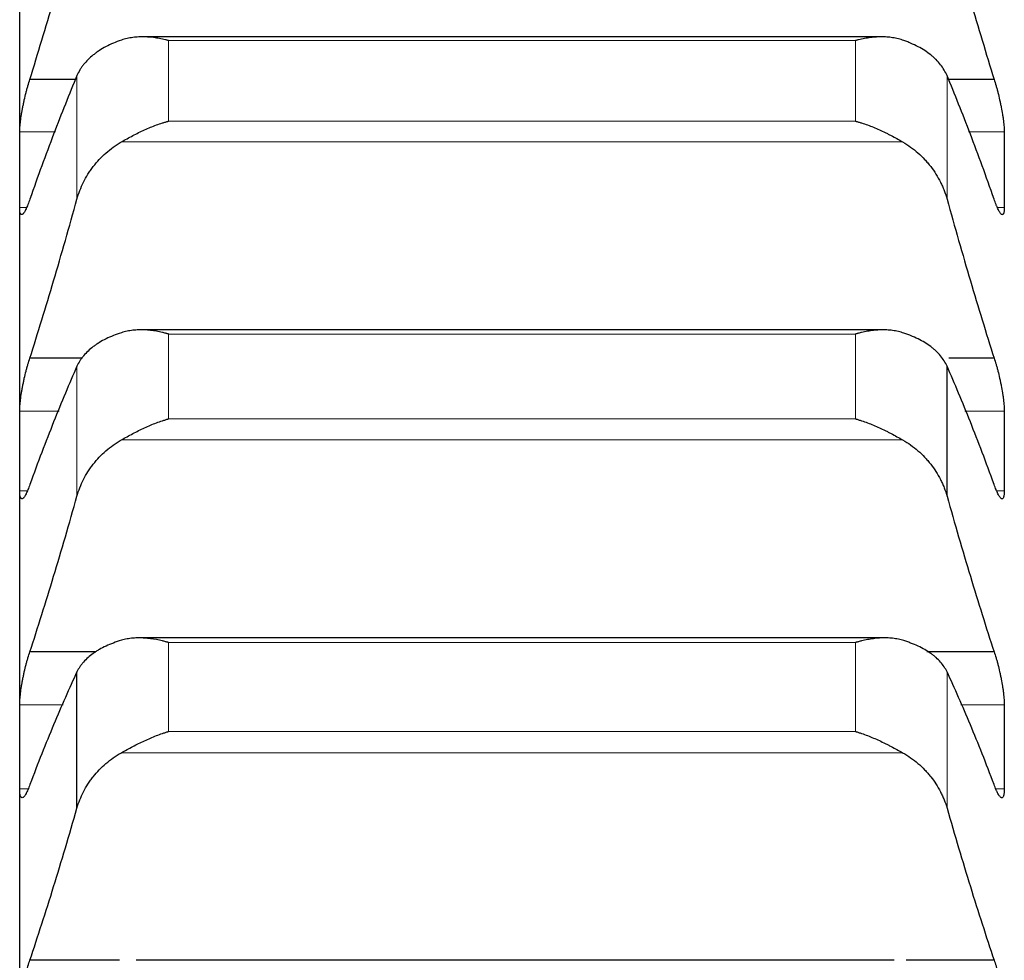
# Model space of a CAD drawing. Header units: inches. Extents: x 0 to 20790, y -12 to 14700.
# Tile 88 of 256: x 7872 to 7924, y 4926 to 4976. Entities that reach past the tile are written whole.
import ezdxf

# ---------------------------------------------------------------- set-up
doc = ezdxf.new("R2010")
doc.units = ezdxf.units.IN
doc.layers.add('1', color=7, linetype='Continuous', true_color=0xffffff)

msp = doc.modelspace()

# ---------------------------------------------------------------- linework, layer by layer
at = {"layer": '1', "color": 2, "linetype": 'Continuous', "lineweight": 25}
for p, q in [((7871.915, 4968.036), (7871.915, 4982.074)), ((7917.427, 4975.055), (7878.408, 4975.055)), ((7874.865, 4972.809), (7872.452, 4972.809)), ((7923.377, 4972.809), (7920.965, 4972.809)), ((7871.915, 4953.188), (7871.915, 4968.036)), ((7917.501, 4959.581), (7878.322, 4959.581)), ((7875.229, 4958.089), (7872.452, 4958.089)), ((7923.377, 4958.089), (7920.985, 4958.089)), ((7920.889, 4950.798), (7920.889, 4957.662)), ((7871.915, 4937.556), (7871.915, 4953.188)), ((7917.576, 4943.313), (7878.237, 4943.313)), ((7875.937, 4942.575), (7872.452, 4942.575)), ((7923.377, 4942.575), (7919.826, 4942.575)), ((7874.941, 4934.324), (7874.941, 4941.522)), ((7871.915, 4921.162), (7871.915, 4937.556)), ((7877.18, 4926.293), (7872.452, 4926.293)), ((7918.103, 4926.293), (7878.063, 4926.293)), ((7923.377, 4926.293), (7918.725, 4926.293))]:
    msp.add_line(p, q, dxfattribs=at)
at = {"layer": '1', "color": 110, "linetype": 'Continuous', "lineweight": 13}
for p, q in [((7916.059, 4974.861), (7879.771, 4974.861)), ((7879.771, 4970.604), (7879.771, 4974.861)), ((7916.059, 4970.604), (7916.059, 4974.861)), ((7874.941, 4966.49), (7874.941, 4973.009)), ((7920.889, 4966.49), (7920.889, 4973.009)), ((7916.059, 4970.604), (7879.771, 4970.604)), ((7873.805, 4970.033), (7871.917, 4970.033)), ((7923.912, 4970.033), (7922.024, 4970.033)), ((7918.546, 4969.507), (7877.283, 4969.507)), ((7872.281, 4966.038), (7871.917, 4966.038)), ((7923.912, 4966.038), (7923.552, 4966.038)), ((7916.059, 4959.362), (7879.771, 4959.362)), ((7879.771, 4954.88), (7879.771, 4959.362)), ((7916.059, 4954.88), (7916.059, 4959.362)), ((7874.941, 4950.798), (7874.941, 4957.662)), ((7873.999, 4955.296), (7871.917, 4955.296)), ((7923.912, 4955.296), (7921.831, 4955.296)), ((7916.059, 4954.88), (7879.771, 4954.88)), ((7918.546, 4953.771), (7877.283, 4953.771)), ((7872.319, 4951.08), (7871.917, 4951.08)), ((7923.912, 4951.08), (7923.505, 4951.08)), ((7916.059, 4943.068), (7879.771, 4943.068)), ((7879.771, 4938.368), (7879.771, 4943.068)), ((7916.059, 4938.368), (7916.059, 4943.068)), ((7920.889, 4934.324), (7920.889, 4941.522)), ((7874.209, 4939.771), (7871.917, 4939.771)), ((7923.912, 4939.771), (7921.62, 4939.771)), ((7916.059, 4938.368), (7879.771, 4938.368)), ((7918.546, 4937.247), (7877.283, 4937.247)), ((7872.359, 4935.341), (7871.917, 4935.341)), ((7923.912, 4935.341), (7923.466, 4935.341))]:
    msp.add_line(p, q, dxfattribs=at)
at = {"layer": '1', "color": 2, "linetype": 'Continuous', "lineweight": 25}
for points in [[(7872.452, 4972.809), (7872.663, 4973.489), (7873.083, 4974.865), (7873.708, 4976.981), (7874.328, 4979.148), (7874.737, 4980.627), (7874.941, 4981.376)], [(7920.889, 4981.376), (7921.093, 4980.627), (7921.502, 4979.148), (7922.122, 4976.981), (7922.746, 4974.865), (7923.166, 4973.489), (7923.377, 4972.809)], [(7874.941, 4973.009), (7874.737, 4972.523), (7874.328, 4971.522), (7873.708, 4969.934), (7873.083, 4968.261), (7872.663, 4967.089), (7872.452, 4966.489)], [(7923.377, 4966.489), (7923.166, 4967.089), (7922.746, 4968.261), (7922.122, 4969.934), (7921.502, 4971.522), (7921.093, 4972.523), (7920.889, 4973.009)], [(7871.915, 4968.036), (7871.915, 4968.702), (7871.916, 4969.368), (7871.917, 4970.033)], [(7923.912, 4970.033), (7923.914, 4969.368), (7923.915, 4968.702), (7923.915, 4968.036)], [(7871.917, 4966.038), (7871.916, 4966.704), (7871.915, 4967.37), (7871.915, 4968.036)], [(7923.915, 4968.036), (7923.915, 4967.37), (7923.914, 4966.704), (7923.912, 4966.038)], [(7872.452, 4958.089), (7872.663, 4958.752), (7873.083, 4960.096), (7873.708, 4962.169), (7874.328, 4964.297), (7874.737, 4965.753), (7874.941, 4966.49)], [(7920.889, 4966.49), (7921.093, 4965.753), (7921.502, 4964.297), (7922.122, 4962.169), (7922.746, 4960.096), (7923.166, 4958.752), (7923.377, 4958.089)], [(7874.941, 4957.662), (7874.737, 4957.201), (7874.328, 4956.25), (7873.708, 4954.733), (7873.083, 4953.128), (7872.663, 4951.999), (7872.452, 4951.419)], [(7923.377, 4951.419), (7923.166, 4951.999), (7922.746, 4953.128), (7922.122, 4954.733), (7921.502, 4956.25), (7921.093, 4957.201), (7920.889, 4957.662)], [(7871.915, 4953.188), (7871.915, 4953.891), (7871.916, 4954.594), (7871.917, 4955.296)], [(7923.912, 4955.296), (7923.914, 4954.594), (7923.915, 4953.891), (7923.915, 4953.188)], [(7871.917, 4951.08), (7871.916, 4951.783), (7871.915, 4952.486), (7871.915, 4953.188)], [(7923.915, 4953.188), (7923.915, 4952.486), (7923.914, 4951.783), (7923.912, 4951.08)], [(7872.452, 4942.575), (7872.663, 4943.22), (7873.083, 4944.531), (7873.708, 4946.557), (7874.328, 4948.642), (7874.737, 4950.073), (7874.941, 4950.798)], [(7920.889, 4950.798), (7921.093, 4950.073), (7921.502, 4948.642), (7922.122, 4946.557), (7922.746, 4944.531), (7923.166, 4943.22), (7923.377, 4942.575)], [(7874.941, 4941.522), (7874.737, 4941.087), (7874.328, 4940.187), (7873.708, 4938.744), (7873.083, 4937.21), (7872.663, 4936.125), (7872.452, 4935.568)], [(7923.377, 4935.568), (7923.166, 4936.125), (7922.746, 4937.21), (7922.122, 4938.744), (7921.502, 4940.187), (7921.093, 4941.087), (7920.889, 4941.522)], [(7871.915, 4937.556), (7871.915, 4938.294), (7871.916, 4939.032), (7871.917, 4939.771)], [(7923.912, 4939.771), (7923.914, 4939.032), (7923.915, 4938.294), (7923.915, 4937.556)], [(7871.917, 4935.341), (7871.916, 4936.079), (7871.915, 4936.817), (7871.915, 4937.556)], [(7923.915, 4937.556), (7923.915, 4936.817), (7923.914, 4936.079), (7923.912, 4935.341)], [(7872.452, 4926.293), (7872.663, 4926.92), (7873.083, 4928.194), (7873.708, 4930.17), (7874.328, 4932.21), (7874.737, 4933.612), (7874.941, 4934.324)], [(7920.889, 4934.324), (7921.093, 4933.612), (7921.502, 4932.21), (7922.122, 4930.17), (7922.746, 4928.194), (7923.166, 4926.92), (7923.377, 4926.293)]]:
    msp.add_open_spline(points, degree=3, dxfattribs=at)
for points, knots in [([(7877.283, 4974.885), (7877.138, 4974.835), (7876.998, 4974.782), (7876.729, 4974.667), (7876.471, 4974.544), (7876.235, 4974.406), (7876.094, 4974.315), (7876.066, 4974.296), (7876.011, 4974.259), (7875.984, 4974.24), (7875.904, 4974.182), (7875.852, 4974.143), (7875.703, 4974.023), (7875.61, 4973.941), (7875.438, 4973.77), (7875.359, 4973.681), (7875.251, 4973.544), (7875.217, 4973.498), (7875.168, 4973.427), (7875.152, 4973.403), (7875.121, 4973.355), (7875.106, 4973.331), (7875.034, 4973.21), (7874.984, 4973.11), (7874.941, 4973.009)], [0, 0, 0, 0, 0.125, 0.125, 0.25, 0.375, 0.375, 0.40625, 0.40625, 0.4375, 0.4375, 0.5, 0.5, 0.625, 0.625, 0.75, 0.75, 0.8125, 0.8125, 0.84375, 0.84375, 0.875, 0.875, 1, 1, 1, 1]), ([(7879.771, 4974.861), (7879.767, 4974.861), (7879.764, 4974.862), (7879.758, 4974.864), (7879.754, 4974.865), (7879.744, 4974.868), (7879.724, 4974.873), (7879.678, 4974.885), (7879.585, 4974.907), (7879.506, 4974.925), (7879.348, 4974.959), (7879.243, 4974.978), (7878.929, 4975.027), (7878.721, 4975.048), (7878.41, 4975.056), (7878.307, 4975.056), (7878.151, 4975.049), (7878.099, 4975.045), (7877.996, 4975.036), (7877.944, 4975.031), (7877.789, 4975.011), (7877.687, 4974.993), (7877.484, 4974.947), (7877.383, 4974.919), (7877.283, 4974.885)], [0, 0, 0, 0, 0.003906, 0.003906, 0.007812, 0.007812, 0.015625, 0.03125, 0.0625, 0.125, 0.125, 0.25, 0.25, 0.5, 0.5, 0.625, 0.625, 0.6875, 0.6875, 0.75, 0.75, 0.875, 0.875, 1, 1, 1, 1]), ([(7918.546, 4974.885), (7918.447, 4974.919), (7918.347, 4974.947), (7918.145, 4974.992), (7918.044, 4975.01), (7917.84, 4975.037), (7917.738, 4975.046), (7917.531, 4975.056), (7917.427, 4975.057), (7917.217, 4975.051), (7917.112, 4975.044), (7916.902, 4975.024), (7916.797, 4975.011), (7916.587, 4974.978), (7916.482, 4974.959), (7916.324, 4974.925), (7916.244, 4974.907), (7916.152, 4974.885), (7916.105, 4974.873), (7916.085, 4974.868), (7916.072, 4974.864), (7916.066, 4974.862), (7916.059, 4974.861)], [0, 0, 0, 0, 0.125, 0.125, 0.25, 0.25, 0.375, 0.375, 0.5, 0.5, 0.625, 0.625, 0.75, 0.75, 0.875, 0.875, 0.9375, 0.96875, 0.984375, 0.992187, 0.992187, 1, 1, 1, 1]), ([(7920.889, 4973.009), (7920.846, 4973.111), (7920.796, 4973.209), (7920.681, 4973.402), (7920.552, 4973.589), (7920.395, 4973.766), (7920.265, 4973.895), (7920.22, 4973.938), (7920.15, 4974), (7920.126, 4974.021), (7920.078, 4974.062), (7920.053, 4974.082), (7919.928, 4974.182), (7919.717, 4974.335), (7919.482, 4974.472), (7919.235, 4974.603), (7919.105, 4974.665), (7918.935, 4974.737), (7918.901, 4974.752), (7918.832, 4974.78), (7918.727, 4974.821), (7918.619, 4974.86), (7918.546, 4974.885)], [0, 0, 0, 0, 0.125, 0.125, 0.25, 0.375, 0.375, 0.4375, 0.4375, 0.46875, 0.46875, 0.5, 0.5, 0.625, 0.75, 0.75, 0.875, 0.875, 0.90625, 0.90625, 0.9375, 1, 1, 1, 1]), ([(7871.917, 4970.033), (7871.918, 4970.072), (7871.92, 4970.155), (7871.928, 4970.292), (7871.937, 4970.393), (7871.945, 4970.472), (7871.947, 4970.499), (7871.954, 4970.553), (7871.957, 4970.581), (7871.974, 4970.721), (7871.991, 4970.838), (7872.016, 4970.992), (7872.021, 4971.023), (7872.029, 4971.07), (7872.032, 4971.086), (7872.037, 4971.117), (7872.051, 4971.196), (7872.078, 4971.34), (7872.104, 4971.468), (7872.131, 4971.597), (7872.145, 4971.662), (7872.189, 4971.857), (7872.219, 4971.985), (7872.267, 4972.172), (7872.283, 4972.233), (7872.308, 4972.325), (7872.316, 4972.355), (7872.333, 4972.415), (7872.341, 4972.445), (7872.384, 4972.592), (7872.418, 4972.704), (7872.452, 4972.809)], [0, 0, 0, 0, 0.0625, 0.125, 0.1875, 0.1875, 0.21875, 0.21875, 0.25, 0.25, 0.375, 0.375, 0.40625, 0.40625, 0.421875, 0.421875, 0.4375, 0.5, 0.5625, 0.5625, 0.625, 0.625, 0.75, 0.75, 0.8125, 0.8125, 0.84375, 0.84375, 0.875, 0.875, 1, 1, 1, 1]), ([(7923.377, 4972.809), (7923.412, 4972.703), (7923.446, 4972.592), (7923.496, 4972.418), (7923.513, 4972.358), (7923.538, 4972.267), (7923.546, 4972.236), (7923.562, 4972.174), (7923.57, 4972.143), (7923.61, 4971.985), (7923.641, 4971.858), (7923.684, 4971.665), (7923.698, 4971.601), (7923.719, 4971.503), (7923.725, 4971.47), (7923.738, 4971.406), (7923.745, 4971.373), (7923.776, 4971.213), (7923.798, 4971.087), (7923.823, 4970.934), (7923.828, 4970.904), (7923.837, 4970.843), (7923.842, 4970.813), (7923.855, 4970.724), (7923.862, 4970.666), (7923.883, 4970.499), (7923.894, 4970.394), (7923.903, 4970.273), (7923.904, 4970.249), (7923.907, 4970.202), (7923.908, 4970.18), (7923.911, 4970.114), (7923.912, 4970.072), (7923.912, 4970.033)], [0, 0, 0, 0, 0.125, 0.125, 0.1875, 0.1875, 0.21875, 0.21875, 0.25, 0.25, 0.375, 0.375, 0.4375, 0.4375, 0.46875, 0.46875, 0.5, 0.5, 0.625, 0.625, 0.65625, 0.65625, 0.6875, 0.6875, 0.75, 0.75, 0.875, 0.875, 0.90625, 0.90625, 0.9375, 0.9375, 1, 1, 1, 1]), ([(7877.283, 4969.507), (7877.383, 4969.565), (7877.483, 4969.623), (7877.685, 4969.734), (7877.786, 4969.789), (7877.99, 4969.896), (7878.092, 4969.948), (7878.299, 4970.049), (7878.403, 4970.098), (7878.613, 4970.193), (7878.718, 4970.238), (7878.927, 4970.323), (7879.032, 4970.364), (7879.243, 4970.441), (7879.348, 4970.477), (7879.506, 4970.527), (7879.585, 4970.552), (7879.678, 4970.578), (7879.724, 4970.591), (7879.744, 4970.597), (7879.758, 4970.6), (7879.764, 4970.602), (7879.771, 4970.604)], [0, 0, 0, 0, 0.125, 0.125, 0.25, 0.25, 0.375, 0.375, 0.5, 0.5, 0.625, 0.625, 0.75, 0.75, 0.875, 0.875, 0.9375, 0.96875, 0.984375, 0.992188, 0.992188, 1, 1, 1, 1]), ([(7916.059, 4970.604), (7916.062, 4970.603), (7916.066, 4970.602), (7916.072, 4970.6), (7916.075, 4970.599), (7916.085, 4970.597), (7916.105, 4970.591), (7916.152, 4970.578), (7916.244, 4970.552), (7916.324, 4970.527), (7916.482, 4970.477), (7916.587, 4970.441), (7916.9, 4970.327), (7917.108, 4970.241), (7917.419, 4970.102), (7917.523, 4970.053), (7917.678, 4969.977), (7917.73, 4969.951), (7917.834, 4969.899), (7917.886, 4969.872), (7918.041, 4969.791), (7918.143, 4969.736), (7918.346, 4969.623), (7918.447, 4969.565), (7918.546, 4969.507)], [0, 0, 0, 0, 0.003906, 0.003906, 0.007812, 0.007812, 0.015625, 0.03125, 0.0625, 0.125, 0.125, 0.25, 0.25, 0.5, 0.5, 0.625, 0.625, 0.6875, 0.6875, 0.75, 0.75, 0.875, 0.875, 1, 1, 1, 1]), ([(7874.941, 4966.49), (7874.984, 4966.644), (7875.034, 4966.795), (7875.148, 4967.093), (7875.277, 4967.384), (7875.435, 4967.665), (7875.564, 4967.871), (7875.609, 4967.939), (7875.68, 4968.04), (7875.704, 4968.074), (7875.752, 4968.14), (7875.777, 4968.172), (7875.901, 4968.334), (7876.113, 4968.584), (7876.348, 4968.812), (7876.595, 4969.03), (7876.725, 4969.134), (7876.894, 4969.257), (7876.929, 4969.281), (7876.998, 4969.329), (7877.103, 4969.399), (7877.21, 4969.465), (7877.283, 4969.507)], [0, 0, 0, 0, 0.125, 0.125, 0.25, 0.375, 0.375, 0.4375, 0.4375, 0.46875, 0.46875, 0.5, 0.5, 0.625, 0.75, 0.75, 0.875, 0.875, 0.90625, 0.90625, 0.9375, 1, 1, 1, 1]), ([(7918.546, 4969.507), (7918.692, 4969.423), (7918.832, 4969.331), (7919.101, 4969.137), (7919.359, 4968.931), (7919.595, 4968.702), (7919.736, 4968.552), (7919.763, 4968.522), (7919.818, 4968.46), (7919.846, 4968.429), (7919.926, 4968.335), (7919.977, 4968.271), (7920.127, 4968.077), (7920.22, 4967.944), (7920.391, 4967.67), (7920.47, 4967.53), (7920.579, 4967.315), (7920.613, 4967.243), (7920.662, 4967.132), (7920.678, 4967.096), (7920.708, 4967.021), (7920.723, 4966.984), (7920.796, 4966.796), (7920.846, 4966.644), (7920.889, 4966.49)], [0, 0, 0, 0, 0.125, 0.125, 0.25, 0.375, 0.375, 0.40625, 0.40625, 0.4375, 0.4375, 0.5, 0.5, 0.625, 0.625, 0.75, 0.75, 0.8125, 0.8125, 0.84375, 0.84375, 0.875, 0.875, 1, 1, 1, 1]), ([(7872.452, 4966.489), (7872.418, 4966.384), (7872.384, 4966.289), (7872.334, 4966.158), (7872.317, 4966.117), (7872.292, 4966.059), (7872.284, 4966.04), (7872.268, 4966.003), (7872.259, 4965.985), (7872.219, 4965.9), (7872.189, 4965.843), (7872.146, 4965.774), (7872.132, 4965.754), (7872.111, 4965.728), (7872.104, 4965.72), (7872.091, 4965.706), (7872.085, 4965.7), (7872.054, 4965.672), (7872.031, 4965.663), (7872.006, 4965.667), (7872.002, 4965.668), (7871.992, 4965.673), (7871.988, 4965.677), (7871.975, 4965.689), (7871.967, 4965.7), (7871.947, 4965.744), (7871.936, 4965.785), (7871.927, 4965.853), (7871.925, 4965.867), (7871.923, 4965.898), (7871.921, 4965.913), (7871.919, 4965.963), (7871.918, 4965.999), (7871.917, 4966.038)], [0, 0, 0, 0, 0.125, 0.125, 0.1875, 0.1875, 0.21875, 0.21875, 0.25, 0.25, 0.375, 0.375, 0.4375, 0.4375, 0.46875, 0.46875, 0.5, 0.5, 0.625, 0.625, 0.65625, 0.65625, 0.6875, 0.6875, 0.75, 0.75, 0.875, 0.875, 0.90625, 0.90625, 0.9375, 0.9375, 1, 1, 1, 1]), ([(7923.912, 4966.038), (7923.912, 4965.999), (7923.91, 4965.927), (7923.902, 4965.838), (7923.893, 4965.79), (7923.885, 4965.758), (7923.882, 4965.748), (7923.876, 4965.73), (7923.873, 4965.722), (7923.856, 4965.686), (7923.839, 4965.67), (7923.814, 4965.665), (7923.809, 4965.665), (7923.801, 4965.666), (7923.798, 4965.667), (7923.793, 4965.668), (7923.779, 4965.673), (7923.752, 4965.691), (7923.726, 4965.719), (7923.699, 4965.753), (7923.685, 4965.773), (7923.641, 4965.842), (7923.61, 4965.899), (7923.563, 4966.001), (7923.547, 4966.037), (7923.522, 4966.096), (7923.514, 4966.116), (7923.497, 4966.158), (7923.488, 4966.179), (7923.446, 4966.288), (7923.412, 4966.384), (7923.377, 4966.489)], [0, 0, 0, 0, 0.0625, 0.125, 0.1875, 0.1875, 0.21875, 0.21875, 0.25, 0.25, 0.375, 0.375, 0.40625, 0.40625, 0.421875, 0.421875, 0.4375, 0.5, 0.5625, 0.5625, 0.625, 0.625, 0.75, 0.75, 0.8125, 0.8125, 0.84375, 0.84375, 0.875, 0.875, 1, 1, 1, 1]), ([(7877.283, 4959.432), (7877.138, 4959.386), (7876.998, 4959.335), (7876.729, 4959.227), (7876.471, 4959.112), (7876.235, 4958.982), (7876.094, 4958.896), (7876.066, 4958.879), (7876.011, 4958.843), (7875.984, 4958.825), (7875.904, 4958.771), (7875.852, 4958.734), (7875.703, 4958.621), (7875.61, 4958.543), (7875.438, 4958.381), (7875.359, 4958.298), (7875.251, 4958.168), (7875.217, 4958.125), (7875.168, 4958.058), (7875.152, 4958.035), (7875.121, 4957.99), (7875.106, 4957.967), (7875.034, 4957.852), (7874.984, 4957.758), (7874.941, 4957.662)], [0, 0, 0, 0, 0.125, 0.125, 0.25, 0.375, 0.375, 0.40625, 0.40625, 0.4375, 0.4375, 0.5, 0.5, 0.625, 0.625, 0.75, 0.75, 0.8125, 0.8125, 0.84375, 0.84375, 0.875, 0.875, 1, 1, 1, 1]), ([(7879.771, 4959.362), (7879.767, 4959.363), (7879.764, 4959.364), (7879.758, 4959.366), (7879.754, 4959.367), (7879.744, 4959.369), (7879.724, 4959.375), (7879.678, 4959.387), (7879.585, 4959.412), (7879.506, 4959.431), (7879.348, 4959.467), (7879.243, 4959.488), (7878.929, 4959.542), (7878.721, 4959.566), (7878.41, 4959.581), (7878.307, 4959.583), (7878.151, 4959.579), (7878.099, 4959.576), (7877.996, 4959.569), (7877.944, 4959.565), (7877.789, 4959.548), (7877.687, 4959.532), (7877.484, 4959.49), (7877.383, 4959.464), (7877.283, 4959.432)], [0, 0, 0, 0, 0.003906, 0.003906, 0.007812, 0.007812, 0.015625, 0.03125, 0.0625, 0.125, 0.125, 0.25, 0.25, 0.5, 0.5, 0.625, 0.625, 0.6875, 0.6875, 0.75, 0.75, 0.875, 0.875, 1, 1, 1, 1]), ([(7918.546, 4959.432), (7918.447, 4959.464), (7918.347, 4959.49), (7918.145, 4959.532), (7918.044, 4959.547), (7917.84, 4959.57), (7917.738, 4959.577), (7917.531, 4959.583), (7917.427, 4959.581), (7917.217, 4959.572), (7917.112, 4959.563), (7916.902, 4959.54), (7916.797, 4959.524), (7916.587, 4959.488), (7916.482, 4959.467), (7916.324, 4959.431), (7916.244, 4959.412), (7916.152, 4959.387), (7916.105, 4959.375), (7916.085, 4959.369), (7916.072, 4959.366), (7916.066, 4959.364), (7916.059, 4959.362)], [0, 0, 0, 0, 0.125, 0.125, 0.25, 0.25, 0.375, 0.375, 0.5, 0.5, 0.625, 0.625, 0.75, 0.75, 0.875, 0.875, 0.9375, 0.96875, 0.984375, 0.992188, 0.992188, 1, 1, 1, 1]), ([(7920.889, 4957.662), (7920.846, 4957.758), (7920.796, 4957.851), (7920.681, 4958.034), (7920.552, 4958.211), (7920.395, 4958.378), (7920.265, 4958.5), (7920.22, 4958.54), (7920.15, 4958.599), (7920.126, 4958.619), (7920.078, 4958.658), (7920.053, 4958.677), (7919.928, 4958.771), (7919.717, 4958.915), (7919.482, 4959.044), (7919.235, 4959.167), (7919.105, 4959.226), (7918.935, 4959.294), (7918.901, 4959.307), (7918.832, 4959.334), (7918.727, 4959.373), (7918.619, 4959.409), (7918.546, 4959.432)], [0, 0, 0, 0, 0.125, 0.125, 0.25, 0.375, 0.375, 0.4375, 0.4375, 0.46875, 0.46875, 0.5, 0.5, 0.625, 0.75, 0.75, 0.875, 0.875, 0.90625, 0.90625, 0.9375, 1, 1, 1, 1]), ([(7871.917, 4955.296), (7871.918, 4955.337), (7871.92, 4955.424), (7871.928, 4955.567), (7871.937, 4955.671), (7871.945, 4955.752), (7871.947, 4955.78), (7871.954, 4955.836), (7871.957, 4955.864), (7871.974, 4956.008), (7871.991, 4956.127), (7872.016, 4956.283), (7872.021, 4956.314), (7872.029, 4956.362), (7872.032, 4956.378), (7872.037, 4956.41), (7872.051, 4956.49), (7872.078, 4956.634), (7872.104, 4956.763), (7872.131, 4956.892), (7872.145, 4956.957), (7872.189, 4957.152), (7872.219, 4957.279), (7872.267, 4957.464), (7872.283, 4957.525), (7872.308, 4957.615), (7872.316, 4957.645), (7872.333, 4957.704), (7872.341, 4957.733), (7872.384, 4957.877), (7872.418, 4957.986), (7872.452, 4958.089)], [0, 0, 0, 0, 0.0625, 0.125, 0.1875, 0.1875, 0.21875, 0.21875, 0.25, 0.25, 0.375, 0.375, 0.40625, 0.40625, 0.421875, 0.421875, 0.4375, 0.5, 0.5625, 0.5625, 0.625, 0.625, 0.75, 0.75, 0.8125, 0.8125, 0.84375, 0.84375, 0.875, 0.875, 1, 1, 1, 1]), ([(7923.377, 4958.089), (7923.412, 4957.986), (7923.446, 4957.878), (7923.496, 4957.706), (7923.513, 4957.648), (7923.538, 4957.558), (7923.546, 4957.527), (7923.562, 4957.466), (7923.57, 4957.435), (7923.61, 4957.279), (7923.641, 4957.153), (7923.684, 4956.961), (7923.698, 4956.896), (7923.719, 4956.798), (7923.725, 4956.765), (7923.738, 4956.7), (7923.745, 4956.668), (7923.776, 4956.507), (7923.798, 4956.38), (7923.823, 4956.224), (7923.828, 4956.193), (7923.837, 4956.132), (7923.842, 4956.101), (7923.855, 4956.01), (7923.862, 4955.952), (7923.883, 4955.78), (7923.894, 4955.672), (7923.903, 4955.546), (7923.904, 4955.522), (7923.907, 4955.473), (7923.908, 4955.45), (7923.911, 4955.381), (7923.912, 4955.337), (7923.912, 4955.296)], [0, 0, 0, 0, 0.125, 0.125, 0.1875, 0.1875, 0.21875, 0.21875, 0.25, 0.25, 0.375, 0.375, 0.4375, 0.4375, 0.46875, 0.46875, 0.5, 0.5, 0.625, 0.625, 0.65625, 0.65625, 0.6875, 0.6875, 0.75, 0.75, 0.875, 0.875, 0.90625, 0.90625, 0.9375, 0.9375, 1, 1, 1, 1]), ([(7877.283, 4953.771), (7877.383, 4953.828), (7877.483, 4953.884), (7877.685, 4953.996), (7877.786, 4954.05), (7877.99, 4954.157), (7878.092, 4954.21), (7878.299, 4954.311), (7878.403, 4954.361), (7878.613, 4954.457), (7878.718, 4954.502), (7878.927, 4954.59), (7879.032, 4954.632), (7879.243, 4954.71), (7879.348, 4954.748), (7879.506, 4954.8), (7879.585, 4954.825), (7879.678, 4954.853), (7879.724, 4954.867), (7879.744, 4954.873), (7879.758, 4954.876), (7879.764, 4954.878), (7879.771, 4954.88)], [0, 0, 0, 0, 0.125, 0.125, 0.25, 0.25, 0.375, 0.375, 0.5, 0.5, 0.625, 0.625, 0.75, 0.75, 0.875, 0.875, 0.9375, 0.96875, 0.984375, 0.992188, 0.992188, 1, 1, 1, 1]), ([(7916.059, 4954.88), (7916.062, 4954.879), (7916.066, 4954.878), (7916.072, 4954.876), (7916.075, 4954.876), (7916.085, 4954.873), (7916.105, 4954.867), (7916.152, 4954.853), (7916.244, 4954.825), (7916.324, 4954.8), (7916.482, 4954.748), (7916.587, 4954.711), (7916.9, 4954.593), (7917.108, 4954.506), (7917.419, 4954.364), (7917.523, 4954.315), (7917.678, 4954.239), (7917.73, 4954.213), (7917.834, 4954.16), (7917.886, 4954.133), (7918.041, 4954.052), (7918.143, 4953.997), (7918.346, 4953.885), (7918.447, 4953.828), (7918.546, 4953.771)], [0, 0, 0, 0, 0.003906, 0.003906, 0.007813, 0.007813, 0.015625, 0.03125, 0.0625, 0.125, 0.125, 0.25, 0.25, 0.5, 0.5, 0.625, 0.625, 0.6875, 0.6875, 0.75, 0.75, 0.875, 0.875, 1, 1, 1, 1]), ([(7874.941, 4950.798), (7874.984, 4950.95), (7875.034, 4951.098), (7875.148, 4951.391), (7875.277, 4951.678), (7875.435, 4951.954), (7875.564, 4952.157), (7875.609, 4952.224), (7875.68, 4952.324), (7875.704, 4952.357), (7875.752, 4952.422), (7875.777, 4952.454), (7875.901, 4952.614), (7876.113, 4952.859), (7876.348, 4953.085), (7876.595, 4953.3), (7876.725, 4953.402), (7876.894, 4953.523), (7876.929, 4953.547), (7876.998, 4953.594), (7877.103, 4953.663), (7877.21, 4953.729), (7877.283, 4953.771)], [0, 0, 0, 0, 0.125, 0.125, 0.25, 0.375, 0.375, 0.4375, 0.4375, 0.46875, 0.46875, 0.5, 0.5, 0.625, 0.75, 0.75, 0.875, 0.875, 0.90625, 0.90625, 0.9375, 1, 1, 1, 1]), ([(7918.546, 4953.771), (7918.692, 4953.687), (7918.832, 4953.597), (7919.101, 4953.405), (7919.359, 4953.202), (7919.595, 4952.976), (7919.736, 4952.828), (7919.763, 4952.798), (7919.818, 4952.738), (7919.846, 4952.707), (7919.926, 4952.614), (7919.977, 4952.551), (7920.127, 4952.36), (7920.22, 4952.229), (7920.391, 4951.96), (7920.47, 4951.822), (7920.579, 4951.61), (7920.613, 4951.538), (7920.662, 4951.43), (7920.678, 4951.394), (7920.708, 4951.32), (7920.723, 4951.284), (7920.796, 4951.099), (7920.846, 4950.949), (7920.889, 4950.798)], [0, 0, 0, 0, 0.125, 0.125, 0.25, 0.375, 0.375, 0.40625, 0.40625, 0.4375, 0.4375, 0.5, 0.5, 0.625, 0.625, 0.75, 0.75, 0.8125, 0.8125, 0.84375, 0.84375, 0.875, 0.875, 1, 1, 1, 1]), ([(7872.452, 4951.419), (7872.418, 4951.318), (7872.384, 4951.226), (7872.334, 4951.102), (7872.317, 4951.062), (7872.292, 4951.007), (7872.284, 4950.989), (7872.268, 4950.954), (7872.259, 4950.937), (7872.219, 4950.858), (7872.189, 4950.805), (7872.146, 4950.744), (7872.132, 4950.726), (7872.111, 4950.704), (7872.104, 4950.697), (7872.091, 4950.686), (7872.085, 4950.681), (7872.054, 4950.66), (7872.031, 4950.656), (7872.006, 4950.666), (7872.002, 4950.669), (7871.992, 4950.677), (7871.988, 4950.681), (7871.975, 4950.698), (7871.967, 4950.711), (7871.947, 4950.763), (7871.936, 4950.809), (7871.927, 4950.883), (7871.925, 4950.898), (7871.923, 4950.931), (7871.921, 4950.948), (7871.919, 4951.001), (7871.918, 4951.039), (7871.917, 4951.08)], [0, 0, 0, 0, 0.125, 0.125, 0.1875, 0.1875, 0.21875, 0.21875, 0.25, 0.25, 0.375, 0.375, 0.4375, 0.4375, 0.46875, 0.46875, 0.5, 0.5, 0.625, 0.625, 0.65625, 0.65625, 0.6875, 0.6875, 0.75, 0.75, 0.875, 0.875, 0.90625, 0.90625, 0.9375, 0.9375, 1, 1, 1, 1]), ([(7923.912, 4951.08), (7923.912, 4951.039), (7923.91, 4950.963), (7923.902, 4950.867), (7923.893, 4950.814), (7923.885, 4950.778), (7923.882, 4950.767), (7923.876, 4950.747), (7923.873, 4950.738), (7923.856, 4950.695), (7923.839, 4950.673), (7923.814, 4950.662), (7923.809, 4950.661), (7923.801, 4950.66), (7923.798, 4950.66), (7923.793, 4950.66), (7923.779, 4950.662), (7923.752, 4950.673), (7923.726, 4950.696), (7923.699, 4950.725), (7923.685, 4950.743), (7923.641, 4950.805), (7923.61, 4950.857), (7923.563, 4950.952), (7923.547, 4950.986), (7923.522, 4951.042), (7923.514, 4951.061), (7923.497, 4951.101), (7923.488, 4951.121), (7923.446, 4951.226), (7923.412, 4951.318), (7923.377, 4951.419)], [0, 0, 0, 0, 0.0625, 0.125, 0.1875, 0.1875, 0.21875, 0.21875, 0.25, 0.25, 0.375, 0.375, 0.40625, 0.40625, 0.421875, 0.421875, 0.4375, 0.5, 0.5625, 0.5625, 0.625, 0.625, 0.75, 0.75, 0.8125, 0.8125, 0.84375, 0.84375, 0.875, 0.875, 1, 1, 1, 1]), ([(7877.283, 4943.185), (7877.138, 4943.141), (7876.998, 4943.094), (7876.729, 4942.993), (7876.471, 4942.885), (7876.235, 4942.763), (7876.094, 4942.683), (7876.066, 4942.666), (7876.011, 4942.633), (7875.984, 4942.616), (7875.904, 4942.565), (7875.852, 4942.531), (7875.703, 4942.425), (7875.61, 4942.351), (7875.438, 4942.2), (7875.359, 4942.121), (7875.251, 4941.999), (7875.217, 4941.958), (7875.168, 4941.895), (7875.152, 4941.874), (7875.121, 4941.831), (7875.106, 4941.81), (7875.034, 4941.701), (7874.984, 4941.612), (7874.941, 4941.522)], [0, 0, 0, 0, 0.125, 0.125, 0.25, 0.375, 0.375, 0.40625, 0.40625, 0.4375, 0.4375, 0.5, 0.5, 0.625, 0.625, 0.75, 0.75, 0.8125, 0.8125, 0.84375, 0.84375, 0.875, 0.875, 1, 1, 1, 1]), ([(7879.771, 4943.068), (7879.767, 4943.069), (7879.764, 4943.07), (7879.758, 4943.072), (7879.754, 4943.073), (7879.744, 4943.076), (7879.724, 4943.082), (7879.678, 4943.095), (7879.585, 4943.12), (7879.506, 4943.141), (7879.348, 4943.179), (7879.243, 4943.202), (7878.929, 4943.262), (7878.721, 4943.289), (7878.41, 4943.31), (7878.307, 4943.314), (7878.151, 4943.313), (7878.099, 4943.311), (7877.996, 4943.307), (7877.944, 4943.303), (7877.789, 4943.289), (7877.687, 4943.276), (7877.484, 4943.238), (7877.383, 4943.214), (7877.283, 4943.185)], [0, 0, 0, 0, 0.003906, 0.003906, 0.007813, 0.007813, 0.015625, 0.03125, 0.0625, 0.125, 0.125, 0.25, 0.25, 0.5, 0.5, 0.625, 0.625, 0.6875, 0.6875, 0.75, 0.75, 0.875, 0.875, 1, 1, 1, 1]), ([(7918.546, 4943.185), (7918.447, 4943.214), (7918.347, 4943.238), (7918.145, 4943.275), (7918.044, 4943.289), (7917.84, 4943.307), (7917.738, 4943.312), (7917.531, 4943.314), (7917.427, 4943.311), (7917.217, 4943.297), (7917.112, 4943.286), (7916.902, 4943.259), (7916.797, 4943.242), (7916.587, 4943.202), (7916.482, 4943.179), (7916.324, 4943.141), (7916.244, 4943.12), (7916.152, 4943.095), (7916.105, 4943.082), (7916.085, 4943.076), (7916.072, 4943.072), (7916.066, 4943.07), (7916.059, 4943.068)], [0, 0, 0, 0, 0.125, 0.125, 0.25, 0.25, 0.375, 0.375, 0.5, 0.5, 0.625, 0.625, 0.75, 0.75, 0.875, 0.875, 0.9375, 0.96875, 0.984375, 0.992187, 0.992187, 1, 1, 1, 1]), ([(7920.889, 4941.522), (7920.846, 4941.613), (7920.796, 4941.701), (7920.681, 4941.872), (7920.552, 4942.039), (7920.395, 4942.197), (7920.265, 4942.311), (7920.22, 4942.349), (7920.15, 4942.404), (7920.126, 4942.423), (7920.078, 4942.459), (7920.053, 4942.477), (7919.928, 4942.565), (7919.717, 4942.7), (7919.482, 4942.822), (7919.235, 4942.937), (7919.105, 4942.991), (7918.935, 4943.055), (7918.901, 4943.068), (7918.832, 4943.092), (7918.727, 4943.129), (7918.619, 4943.163), (7918.546, 4943.185)], [0, 0, 0, 0, 0.125, 0.125, 0.25, 0.375, 0.375, 0.4375, 0.4375, 0.46875, 0.46875, 0.5, 0.5, 0.625, 0.75, 0.75, 0.875, 0.875, 0.90625, 0.90625, 0.9375, 1, 1, 1, 1]), ([(7871.917, 4939.771), (7871.918, 4939.814), (7871.92, 4939.904), (7871.928, 4940.052), (7871.937, 4940.16), (7871.945, 4940.243), (7871.947, 4940.272), (7871.954, 4940.329), (7871.957, 4940.358), (7871.974, 4940.505), (7871.991, 4940.626), (7872.016, 4940.784), (7872.021, 4940.816), (7872.029, 4940.864), (7872.032, 4940.88), (7872.037, 4940.912), (7872.051, 4940.992), (7872.078, 4941.138), (7872.104, 4941.267), (7872.131, 4941.396), (7872.145, 4941.461), (7872.189, 4941.655), (7872.219, 4941.781), (7872.267, 4941.964), (7872.283, 4942.024), (7872.308, 4942.113), (7872.316, 4942.142), (7872.333, 4942.2), (7872.341, 4942.229), (7872.384, 4942.37), (7872.418, 4942.476), (7872.452, 4942.575)], [0, 0, 0, 0, 0.0625, 0.125, 0.1875, 0.1875, 0.21875, 0.21875, 0.25, 0.25, 0.375, 0.375, 0.40625, 0.40625, 0.421875, 0.421875, 0.4375, 0.5, 0.5625, 0.5625, 0.625, 0.625, 0.75, 0.75, 0.8125, 0.8125, 0.84375, 0.84375, 0.875, 0.875, 1, 1, 1, 1]), ([(7923.377, 4942.575), (7923.412, 4942.476), (7923.446, 4942.37), (7923.496, 4942.202), (7923.513, 4942.145), (7923.538, 4942.056), (7923.546, 4942.026), (7923.562, 4941.966), (7923.57, 4941.935), (7923.61, 4941.781), (7923.641, 4941.656), (7923.684, 4941.464), (7923.698, 4941.4), (7923.719, 4941.302), (7923.725, 4941.269), (7923.738, 4941.204), (7923.745, 4941.171), (7923.776, 4941.01), (7923.798, 4940.882), (7923.823, 4940.724), (7923.828, 4940.693), (7923.837, 4940.631), (7923.842, 4940.599), (7923.855, 4940.507), (7923.862, 4940.447), (7923.883, 4940.272), (7923.894, 4940.161), (7923.903, 4940.031), (7923.904, 4940.005), (7923.907, 4939.955), (7923.908, 4939.931), (7923.911, 4939.859), (7923.912, 4939.814), (7923.912, 4939.771)], [0, 0, 0, 0, 0.125, 0.125, 0.1875, 0.1875, 0.21875, 0.21875, 0.25, 0.25, 0.375, 0.375, 0.4375, 0.4375, 0.46875, 0.46875, 0.5, 0.5, 0.625, 0.625, 0.65625, 0.65625, 0.6875, 0.6875, 0.75, 0.75, 0.875, 0.875, 0.90625, 0.90625, 0.9375, 0.9375, 1, 1, 1, 1]), ([(7877.283, 4937.247), (7877.383, 4937.304), (7877.483, 4937.36), (7877.685, 4937.47), (7877.786, 4937.525), (7877.99, 4937.631), (7878.092, 4937.684), (7878.299, 4937.786), (7878.403, 4937.836), (7878.613, 4937.933), (7878.718, 4937.979), (7878.927, 4938.069), (7879.032, 4938.111), (7879.243, 4938.192), (7879.348, 4938.231), (7879.506, 4938.285), (7879.585, 4938.311), (7879.678, 4938.34), (7879.724, 4938.355), (7879.744, 4938.361), (7879.758, 4938.365), (7879.764, 4938.367), (7879.771, 4938.368)], [0, 0, 0, 0, 0.125, 0.125, 0.25, 0.25, 0.375, 0.375, 0.5, 0.5, 0.625, 0.625, 0.75, 0.75, 0.875, 0.875, 0.9375, 0.96875, 0.984375, 0.992187, 0.992187, 1, 1, 1, 1]), ([(7916.059, 4938.368), (7916.062, 4938.367), (7916.066, 4938.367), (7916.072, 4938.365), (7916.075, 4938.364), (7916.085, 4938.361), (7916.105, 4938.355), (7916.152, 4938.34), (7916.244, 4938.311), (7916.324, 4938.285), (7916.482, 4938.231), (7916.587, 4938.192), (7916.9, 4938.072), (7917.108, 4937.983), (7917.419, 4937.839), (7917.523, 4937.79), (7917.678, 4937.713), (7917.73, 4937.687), (7917.834, 4937.634), (7917.886, 4937.607), (7918.041, 4937.526), (7918.143, 4937.471), (7918.346, 4937.36), (7918.447, 4937.304), (7918.546, 4937.247)], [0, 0, 0, 0, 0.003906, 0.003906, 0.007812, 0.007812, 0.015625, 0.03125, 0.0625, 0.125, 0.125, 0.25, 0.25, 0.5, 0.5, 0.625, 0.625, 0.6875, 0.6875, 0.75, 0.75, 0.875, 0.875, 1, 1, 1, 1]), ([(7874.941, 4934.324), (7874.984, 4934.473), (7875.034, 4934.619), (7875.148, 4934.906), (7875.277, 4935.188), (7875.435, 4935.46), (7875.564, 4935.66), (7875.609, 4935.726), (7875.68, 4935.824), (7875.704, 4935.856), (7875.752, 4935.92), (7875.777, 4935.952), (7875.901, 4936.109), (7876.113, 4936.35), (7876.348, 4936.572), (7876.595, 4936.784), (7876.725, 4936.885), (7876.894, 4937.004), (7876.929, 4937.027), (7876.998, 4937.074), (7877.103, 4937.142), (7877.21, 4937.206), (7877.283, 4937.247)], [0, 0, 0, 0, 0.125, 0.125, 0.25, 0.375, 0.375, 0.4375, 0.4375, 0.46875, 0.46875, 0.5, 0.5, 0.625, 0.75, 0.75, 0.875, 0.875, 0.90625, 0.90625, 0.9375, 1, 1, 1, 1]), ([(7918.546, 4937.247), (7918.692, 4937.165), (7918.832, 4937.076), (7919.101, 4936.888), (7919.359, 4936.688), (7919.595, 4936.466), (7919.736, 4936.32), (7919.763, 4936.29), (7919.818, 4936.231), (7919.846, 4936.2), (7919.926, 4936.109), (7919.977, 4936.047), (7920.127, 4935.859), (7920.22, 4935.73), (7920.391, 4935.465), (7920.47, 4935.33), (7920.579, 4935.122), (7920.613, 4935.051), (7920.662, 4934.945), (7920.678, 4934.909), (7920.708, 4934.837), (7920.723, 4934.801), (7920.796, 4934.62), (7920.846, 4934.473), (7920.889, 4934.324)], [0, 0, 0, 0, 0.125, 0.125, 0.25, 0.375, 0.375, 0.40625, 0.40625, 0.4375, 0.4375, 0.5, 0.5, 0.625, 0.625, 0.75, 0.75, 0.8125, 0.8125, 0.84375, 0.84375, 0.875, 0.875, 1, 1, 1, 1]), ([(7872.452, 4935.568), (7872.418, 4935.47), (7872.384, 4935.381), (7872.334, 4935.263), (7872.317, 4935.225), (7872.292, 4935.173), (7872.284, 4935.156), (7872.268, 4935.124), (7872.259, 4935.108), (7872.219, 4935.034), (7872.189, 4934.986), (7872.146, 4934.932), (7872.132, 4934.917), (7872.111, 4934.899), (7872.104, 4934.893), (7872.091, 4934.884), (7872.085, 4934.881), (7872.054, 4934.866), (7872.031, 4934.867), (7872.006, 4934.884), (7872.002, 4934.889), (7871.992, 4934.899), (7871.988, 4934.905), (7871.975, 4934.925), (7871.967, 4934.941), (7871.947, 4935), (7871.936, 4935.051), (7871.927, 4935.131), (7871.925, 4935.148), (7871.923, 4935.183), (7871.921, 4935.201), (7871.919, 4935.257), (7871.918, 4935.297), (7871.917, 4935.341)], [0, 0, 0, 0, 0.125, 0.125, 0.1875, 0.1875, 0.21875, 0.21875, 0.25, 0.25, 0.375, 0.375, 0.4375, 0.4375, 0.46875, 0.46875, 0.5, 0.5, 0.625, 0.625, 0.65625, 0.65625, 0.6875, 0.6875, 0.75, 0.75, 0.875, 0.875, 0.90625, 0.90625, 0.9375, 0.9375, 1, 1, 1, 1]), ([(7923.912, 4935.341), (7923.912, 4935.298), (7923.91, 4935.217), (7923.902, 4935.114), (7923.893, 4935.056), (7923.885, 4935.017), (7923.882, 4935.005), (7923.876, 4934.982), (7923.873, 4934.971), (7923.856, 4934.922), (7923.839, 4934.895), (7923.814, 4934.878), (7923.809, 4934.875), (7923.801, 4934.872), (7923.798, 4934.871), (7923.793, 4934.87), (7923.779, 4934.869), (7923.752, 4934.875), (7923.726, 4934.892), (7923.699, 4934.916), (7923.685, 4934.931), (7923.641, 4934.986), (7923.61, 4935.034), (7923.563, 4935.122), (7923.547, 4935.154), (7923.522, 4935.206), (7923.514, 4935.224), (7923.497, 4935.262), (7923.488, 4935.281), (7923.446, 4935.381), (7923.412, 4935.47), (7923.377, 4935.568)], [0, 0, 0, 0, 0.0625, 0.125, 0.1875, 0.1875, 0.21875, 0.21875, 0.25, 0.25, 0.375, 0.375, 0.40625, 0.40625, 0.421875, 0.421875, 0.4375, 0.5, 0.5625, 0.5625, 0.625, 0.625, 0.75, 0.75, 0.8125, 0.8125, 0.84375, 0.84375, 0.875, 0.875, 1, 1, 1, 1]), ([(7871.917, 4923.481), (7871.918, 4923.526), (7871.92, 4923.62), (7871.928, 4923.774), (7871.937, 4923.884), (7871.945, 4923.969), (7871.947, 4923.998), (7871.954, 4924.057), (7871.957, 4924.087), (7871.974, 4924.236), (7871.991, 4924.36), (7872.016, 4924.519), (7872.021, 4924.551), (7872.029, 4924.599), (7872.032, 4924.616), (7872.037, 4924.648), (7872.051, 4924.729), (7872.078, 4924.875), (7872.104, 4925.004), (7872.131, 4925.133), (7872.145, 4925.198), (7872.189, 4925.391), (7872.219, 4925.516), (7872.267, 4925.696), (7872.283, 4925.755), (7872.308, 4925.842), (7872.316, 4925.871), (7872.333, 4925.928), (7872.341, 4925.956), (7872.384, 4926.094), (7872.418, 4926.197), (7872.452, 4926.293)], [0, 0, 0, 0, 0.0625, 0.125, 0.1875, 0.1875, 0.21875, 0.21875, 0.25, 0.25, 0.375, 0.375, 0.40625, 0.40625, 0.421875, 0.421875, 0.4375, 0.5, 0.5625, 0.5625, 0.625, 0.625, 0.75, 0.75, 0.8125, 0.8125, 0.84375, 0.84375, 0.875, 0.875, 1, 1, 1, 1]), ([(7923.377, 4926.293), (7923.412, 4926.197), (7923.446, 4926.094), (7923.496, 4925.931), (7923.513, 4925.874), (7923.538, 4925.787), (7923.546, 4925.758), (7923.562, 4925.698), (7923.57, 4925.668), (7923.61, 4925.516), (7923.641, 4925.392), (7923.684, 4925.201), (7923.698, 4925.137), (7923.719, 4925.039), (7923.725, 4925.007), (7923.738, 4924.941), (7923.745, 4924.909), (7923.776, 4924.746), (7923.798, 4924.618), (7923.823, 4924.459), (7923.828, 4924.427), (7923.837, 4924.364), (7923.842, 4924.332), (7923.855, 4924.239), (7923.862, 4924.178), (7923.883, 4923.999), (7923.894, 4923.886), (7923.903, 4923.751), (7923.904, 4923.725), (7923.907, 4923.673), (7923.908, 4923.648), (7923.911, 4923.573), (7923.912, 4923.526), (7923.912, 4923.481)], [0, 0, 0, 0, 0.125, 0.125, 0.1875, 0.1875, 0.21875, 0.21875, 0.25, 0.25, 0.375, 0.375, 0.4375, 0.4375, 0.46875, 0.46875, 0.5, 0.5, 0.625, 0.625, 0.65625, 0.65625, 0.6875, 0.6875, 0.75, 0.75, 0.875, 0.875, 0.90625, 0.90625, 0.9375, 0.9375, 1, 1, 1, 1])]:
    msp.add_open_spline(points, degree=3, knots=knots, dxfattribs=at)

doc.saveas('drawing.dxf')
